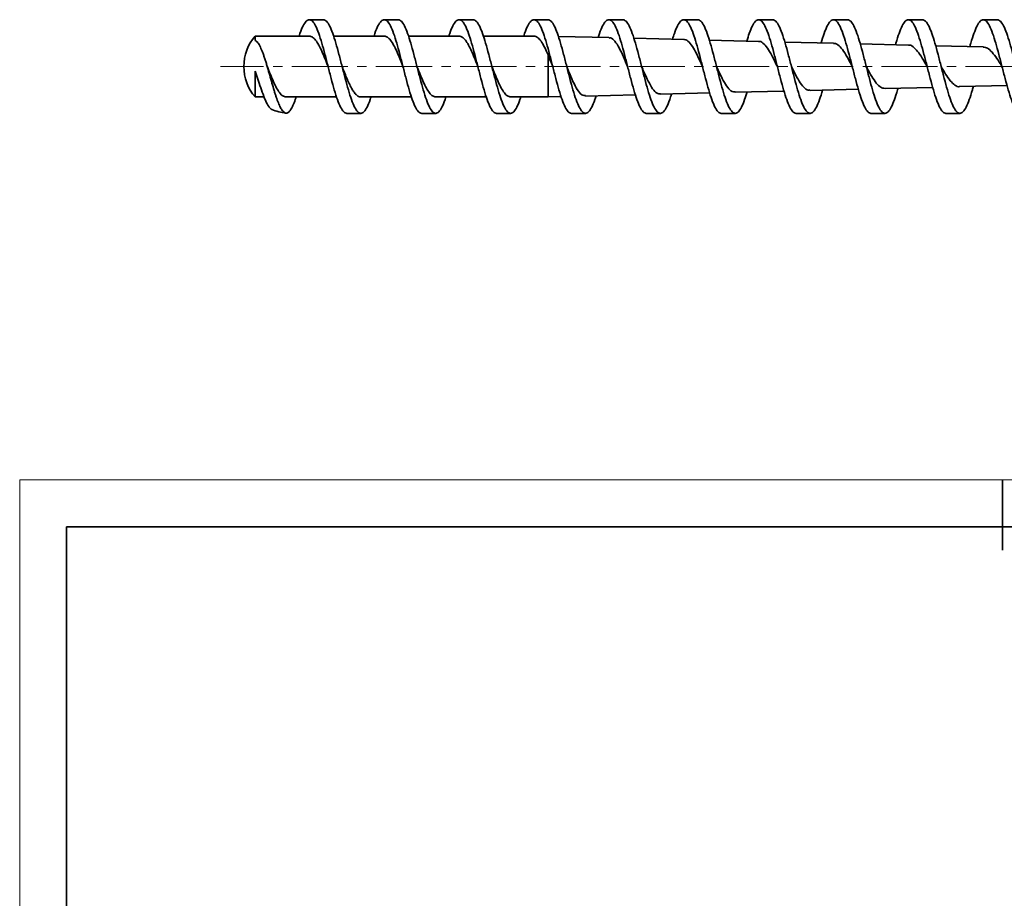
# Model space of a CAD drawing. Header units: millimetres. Extents: x -210 to 210, y -148 to 247.
# Tile 2 of 4: x -210 to 0, y 59 to 247. Entities that reach past the tile are written whole.
import ezdxf

# ---------------------------------------------------------------- set-up
doc = ezdxf.new("R2010")
doc.units = ezdxf.units.MM
doc.linetypes.add('点画线', pattern=[18, 12, -2, 2, -2])
doc.layers.add('EB0', color=7, linetype='Continuous', lineweight=35)
doc.layers.add('中心线层', color=1, linetype='点画线', lineweight=18)

# ---------------------------------------------------------------- blocks, each defined once
blk = doc.blocks.new('$CAXA_FRAME_13B17AC1$')
at = {"layer": 'EB0', "color": 0, "linetype": 'Continuous', "lineweight": 18}
for p, q in [((-210, 148.5), (210, 148.5)), ((-210, -148.5), (-210, 148.5))]:
    blk.add_line(p, q, dxfattribs=at)
at = {"layer": 'EB0', "color": 0, "linetype": 'Continuous', "lineweight": 35}
for p, q in [((0, 148.5), (0, 133.5)), ((200, 138.5), (-200, 138.5)), ((-200, 138.5), (-200, -138.5))]:
    blk.add_line(p, q, dxfattribs=at)

msp = doc.modelspace()

# ---------------------------------------------------------------- linework, layer by layer
at = {"layer": 'EB0', "linetype": 'Continuous', "lineweight": 35}
for p, q in [((-145.108, 246.8), (-148.108, 246.8)), ((-129.108, 246.8), (-132.108, 246.8)), ((-113.108, 246.8), (-116.108, 246.8)), ((-97.108, 246.8), (-100.108, 246.8)), ((-81.108, 246.8), (-84.108, 246.8)), ((-65.108, 246.8), (-68.108, 246.8)), ((-49.108, 246.8), (-52.108, 246.8)), ((-33.108, 246.8), (-36.108, 246.8)), ((-17.108, 246.8), (-20.108, 246.8)), ((-1.108, 246.8), (-4.108, 246.8)), ((-148.108, 243.3), (-159.707, 243.3)), ((-159.707, 242.341), (-159.707, 243.3)), ((-132.108, 243.3), (-142.923, 243.3)), ((-116.108, 243.3), (-126.923, 243.3)), ((-100.108, 243.3), (-110.923, 243.3)), ((-84.103, 242.975), (-94.905, 243.245)), ((-68.104, 242.575), (-78.776, 242.842)), ((-52.103, 242.175), (-62.646, 242.439)), ((-36.104, 241.775), (-46.516, 242.035)), ((-20.107, 241.375), (-30.395, 241.632)), ((-4.108, 240.975), (-14.283, 241.23)), ((-97.108, 230.3), (-97.108, 239.289)), ((-159.707, 230.3), (-159.707, 235.781)), ((-157.08, 236.727), (-157.094, 236.763)), ((-144.117, 236.827), (-144.107, 236.8)), ((-109.08, 236.727), (-109.108, 236.802)), ((-64.133, 236.87), (-64.107, 236.799)), ((-61.08, 236.727), (-61.108, 236.802)), ((-13.08, 236.727), (-13.108, 236.802)), ((-57.103, 231.3), (-46.697, 231.561)), ((-41.105, 231.7), (-30.818, 231.958)), ((-25.105, 232.1), (-14.927, 232.355)), ((-9.108, 232.5), (0.963, 232.752)), ((-159.707, 230.3), (-157.771, 230.3)), ((-153.108, 230.3), (-142.292, 230.3)), ((-137.108, 230.3), (-126.292, 230.3)), ((-121.108, 230.3), (-110.292, 230.3)), ((-105.108, 230.3), (-97.108, 230.3)), ((-97.108, 230.3), (-94.314, 230.37)), ((-89.103, 230.5), (-78.442, 230.767)), ((-73.103, 230.9), (-62.57, 231.164)), ((-140.108, 226.8), (-137.108, 226.8)), ((-124.108, 226.8), (-121.108, 226.8)), ((-108.108, 226.8), (-105.108, 226.8)), ((-92.108, 226.8), (-89.108, 226.8)), ((-76.108, 226.8), (-73.108, 226.8)), ((-60.108, 226.8), (-57.108, 226.8)), ((-44.108, 226.8), (-41.108, 226.8)), ((-28.108, 226.8), (-25.108, 226.8)), ((-12.108, 226.8), (-9.108, 226.8))]:
    msp.add_line(p, q, dxfattribs=at)
for start, end in [(139.4584, 179.95968), (179.95968, 220.5416), (246.35271, 264.21158)]:
    msp.add_arc((-152.108, 236.8), 10, start, end, dxfattribs=at)
for points, knots in [([(-140.108, 226.8), (-140.329, 226.867), (-140.773, 226.999), (-141.441, 228.049), (-142.109, 229.646), (-142.774, 231.743), (-143.439, 234.182), (-144.108, 236.8), (-144.776, 239.419), (-145.441, 241.858), (-146.106, 243.952), (-146.774, 245.56), (-147.442, 246.571), (-148.108, 246.914), (-148.773, 246.576), (-149.441, 245.54), (-149.948, 244.394), (-150.231, 243.494), (-150.292, 243.3)], [0, 0, 0, 0, 1.740584, 3.4836429, 5.2267018, 6.9672858, 8.7078698, 10.4509287, 12.1939876, 13.9345716, 15.6751556, 17.4182145, 19.1612733, 20.9018574, 22.6424414, 24.3855003, 26.1285591, 26.6077838, 26.6077838, 26.6077838, 26.6077838]), ([(-145.108, 246.8), (-144.886, 246.734), (-144.442, 246.601), (-143.774, 245.552), (-143.106, 243.955), (-142.441, 241.857), (-141.776, 239.419), (-141.108, 236.8), (-140.439, 234.182), (-139.774, 231.743), (-139.109, 229.648), (-138.441, 228.041), (-137.773, 227.03), (-137.108, 226.687), (-136.442, 227.024), (-135.774, 228.061), (-135.267, 229.207), (-134.984, 230.106), (-134.923, 230.3)], [0, 0, 0, 0, 1.740584, 3.4836429, 5.2267018, 6.9672858, 8.7078698, 10.4509287, 12.1939876, 13.9345716, 15.6751556, 17.4182145, 19.1612733, 20.9018574, 22.6424414, 24.3855003, 26.1285591, 26.6077838, 26.6077838, 26.6077838, 26.6077838]), ([(-124.108, 226.8), (-124.329, 226.867), (-124.773, 226.999), (-125.441, 228.049), (-126.109, 229.646), (-126.774, 231.743), (-127.439, 234.182), (-128.108, 236.8), (-128.776, 239.419), (-129.441, 241.858), (-130.106, 243.952), (-130.774, 245.56), (-131.442, 246.571), (-132.108, 246.914), (-132.773, 246.576), (-133.441, 245.54), (-133.948, 244.394), (-134.231, 243.494), (-134.292, 243.3)], [0, 0, 0, 0, 1.740584, 3.4836429, 5.2267018, 6.9672858, 8.7078698, 10.4509287, 12.1939876, 13.9345716, 15.6751556, 17.4182145, 19.1612733, 20.9018574, 22.6424414, 24.3855003, 26.1285591, 26.6077838, 26.6077838, 26.6077838, 26.6077838]), ([(-129.108, 246.8), (-128.886, 246.734), (-128.442, 246.601), (-127.774, 245.552), (-127.106, 243.955), (-126.441, 241.857), (-125.776, 239.419), (-125.108, 236.8), (-124.439, 234.182), (-123.774, 231.743), (-123.109, 229.648), (-122.441, 228.041), (-121.773, 227.03), (-121.108, 226.687), (-120.442, 227.024), (-119.774, 228.061), (-119.267, 229.207), (-118.984, 230.106), (-118.923, 230.3)], [0, 0, 0, 0, 1.740584, 3.4836429, 5.2267018, 6.9672858, 8.7078698, 10.4509287, 12.1939876, 13.9345716, 15.6751556, 17.4182145, 19.1612733, 20.9018574, 22.6424414, 24.3855003, 26.1285591, 26.6077838, 26.6077838, 26.6077838, 26.6077838]), ([(-108.108, 226.8), (-108.329, 226.867), (-108.773, 226.999), (-109.441, 228.049), (-110.109, 229.646), (-110.774, 231.743), (-111.439, 234.182), (-112.108, 236.8), (-112.776, 239.419), (-113.441, 241.858), (-114.106, 243.952), (-114.774, 245.56), (-115.442, 246.571), (-116.108, 246.914), (-116.773, 246.576), (-117.441, 245.54), (-117.948, 244.394), (-118.231, 243.494), (-118.292, 243.3)], [0, 0, 0, 0, 1.740584, 3.4836429, 5.2267018, 6.9672858, 8.7078698, 10.4509287, 12.1939876, 13.9345716, 15.6751556, 17.4182145, 19.1612733, 20.9018574, 22.6424414, 24.3855003, 26.1285591, 26.6077838, 26.6077838, 26.6077838, 26.6077838]), ([(-113.108, 246.8), (-112.886, 246.734), (-112.442, 246.601), (-111.774, 245.552), (-111.106, 243.955), (-110.441, 241.857), (-109.776, 239.419), (-109.108, 236.8), (-108.439, 234.182), (-107.774, 231.743), (-107.109, 229.648), (-106.441, 228.041), (-105.773, 227.03), (-105.108, 226.687), (-104.442, 227.024), (-103.774, 228.061), (-103.267, 229.207), (-102.984, 230.106), (-102.923, 230.3)], [0, 0, 0, 0, 1.740584, 3.4836429, 5.2267018, 6.9672858, 8.7078698, 10.4509287, 12.1939876, 13.9345716, 15.6751556, 17.4182145, 19.1612733, 20.9018574, 22.6424414, 24.3855003, 26.1285591, 26.6077838, 26.6077838, 26.6077838, 26.6077838]), ([(-92.108, 226.8), (-92.329, 226.867), (-92.773, 226.999), (-93.441, 228.049), (-94.109, 229.646), (-94.774, 231.743), (-95.439, 234.182), (-96.108, 236.8), (-96.776, 239.419), (-97.441, 241.858), (-98.106, 243.952), (-98.774, 245.56), (-99.442, 246.571), (-100.108, 246.914), (-100.773, 246.576), (-101.441, 245.54), (-101.948, 244.394), (-102.231, 243.494), (-102.292, 243.3)], [0, 0, 0, 0, 1.740584, 3.4836429, 5.2267018, 6.9672858, 8.7078698, 10.4509287, 12.1939876, 13.9345716, 15.6751556, 17.4182145, 19.1612733, 20.9018574, 22.6424414, 24.3855003, 26.1285591, 26.6077838, 26.6077838, 26.6077838, 26.6077838]), ([(-97.108, 246.8), (-96.886, 246.734), (-96.442, 246.601), (-95.774, 245.552), (-95.106, 243.955), (-94.441, 241.857), (-93.776, 239.419), (-93.108, 236.8), (-92.439, 234.182), (-91.774, 231.743), (-91.109, 229.648), (-90.441, 228.041), (-89.773, 227.03), (-89.108, 226.687), (-88.442, 227.026), (-87.774, 228.057), (-87.24, 229.281), (-86.929, 230.274), (-86.841, 230.557)], [0, 0, 0, 0, 1.7440798, 3.4906394, 5.2371989, 6.9812787, 8.7253585, 10.4719181, 12.2184777, 13.9625574, 15.7066372, 17.4531968, 19.1997564, 20.9438361, 22.6879159, 24.4344755, 26.1810351, 26.8774949, 26.8774949, 26.8774949, 26.8774949]), ([(-76.108, 226.8), (-76.329, 226.867), (-76.773, 226.999), (-77.441, 228.049), (-78.109, 229.646), (-78.774, 231.743), (-79.439, 234.182), (-80.108, 236.8), (-80.776, 239.419), (-81.441, 241.858), (-82.106, 243.952), (-82.774, 245.56), (-83.442, 246.571), (-84.108, 246.914), (-84.773, 246.575), (-85.441, 245.544), (-85.977, 244.316), (-86.288, 243.319), (-86.378, 243.032)], [0, 0, 0, 0, 1.7442359, 3.4909519, 5.2376678, 6.9819037, 8.7261397, 10.4728556, 12.2195716, 13.9638075, 15.7080434, 17.4547594, 19.2014753, 20.9457112, 22.6899472, 24.4366631, 26.1833791, 26.8896408, 26.8896408, 26.8896408, 26.8896408]), ([(-81.108, 246.8), (-80.886, 246.734), (-80.442, 246.601), (-79.774, 245.552), (-79.106, 243.955), (-78.441, 241.857), (-77.776, 239.419), (-77.108, 236.8), (-76.439, 234.182), (-75.774, 231.743), (-75.109, 229.648), (-74.441, 228.04), (-73.773, 227.03), (-73.108, 226.686), (-72.442, 227.027), (-71.774, 228.052), (-71.196, 229.396), (-70.843, 230.536), (-70.711, 230.96)], [0, 0, 0, 0, 1.7494636, 3.5014146, 5.2533657, 7.0028293, 8.7522929, 10.5042439, 12.256195, 14.0056585, 15.7551221, 17.5070732, 19.2590242, 21.0084878, 22.7579514, 24.5099025, 26.2618535, 27.3012807, 27.3012807, 27.3012807, 27.3012807]), ([(-60.108, 226.8), (-60.329, 226.867), (-60.773, 226.999), (-61.441, 228.049), (-62.109, 229.646), (-62.774, 231.743), (-63.439, 234.182), (-64.108, 236.8), (-64.776, 239.419), (-65.441, 241.858), (-66.106, 243.952), (-66.774, 245.56), (-67.442, 246.571), (-68.108, 246.914), (-68.773, 246.574), (-69.441, 245.549), (-70.019, 244.203), (-70.374, 243.061), (-70.506, 242.635)], [0, 0, 0, 0, 1.7495312, 3.50155, 5.2535688, 7.0031, 8.7526312, 10.50465, 12.2566687, 14.0061999, 15.7557311, 17.5077499, 19.2597687, 21.0092999, 22.7588311, 24.5108499, 26.2628687, 27.3066706, 27.3066706, 27.3066706, 27.3066706]), ([(-65.108, 246.8), (-64.886, 246.734), (-64.442, 246.601), (-63.774, 245.552), (-63.106, 243.955), (-62.441, 241.857), (-61.776, 239.419), (-61.108, 236.8), (-60.439, 234.182), (-59.774, 231.743), (-59.109, 229.648), (-58.441, 228.04), (-57.773, 227.03), (-57.108, 226.686), (-56.442, 227.028), (-55.774, 228.048), (-55.153, 229.51), (-54.756, 230.796), (-54.581, 231.363)], [0, 0, 0, 0, 1.7547174, 3.5119297, 5.269142, 7.0238594, 8.7785768, 10.5357891, 12.2930014, 14.0477188, 15.8024361, 17.5596485, 19.3168608, 21.0715782, 22.8262955, 24.5835078, 26.3407202, 27.7251098, 27.7251098, 27.7251098, 27.7251098]), ([(-44.108, 226.8), (-44.329, 226.867), (-44.773, 226.999), (-45.441, 228.049), (-46.109, 229.646), (-46.774, 231.743), (-47.439, 234.182), (-48.108, 236.8), (-48.776, 239.419), (-49.441, 241.858), (-50.106, 243.952), (-50.774, 245.56), (-51.442, 246.571), (-52.108, 246.914), (-52.773, 246.573), (-53.441, 245.553), (-54.062, 244.091), (-54.459, 242.805), (-54.633, 242.238)], [0, 0, 0, 0, 1.7547006, 3.5118962, 5.2690917, 7.0237923, 8.778493, 10.5356885, 12.2928841, 14.0475847, 15.8022853, 17.5594808, 19.3166764, 21.071377, 22.8260776, 24.5832732, 26.3404687, 27.7237419, 27.7237419, 27.7237419, 27.7237419]), ([(-49.108, 246.8), (-48.886, 246.734), (-48.442, 246.601), (-47.774, 245.552), (-47.106, 243.955), (-46.441, 241.857), (-45.776, 239.419), (-45.108, 236.8), (-44.439, 234.182), (-43.774, 231.743), (-43.109, 229.648), (-42.441, 228.04), (-41.773, 227.03), (-41.108, 226.686), (-40.442, 227.029), (-39.774, 228.045), (-39.11, 229.623), (-38.67, 231.056), (-38.452, 231.767)], [0, 0, 0, 0, 1.7598446, 3.5221915, 5.2845383, 7.0443829, 8.8042276, 10.5665744, 12.3289213, 14.0887659, 15.8486105, 17.6109574, 19.3733042, 21.1331488, 22.8929934, 24.6553403, 26.4176872, 28.1489618, 28.1489618, 28.1489618, 28.1489618]), ([(-28.108, 226.8), (-28.329, 226.867), (-28.773, 226.999), (-29.441, 228.049), (-30.109, 229.646), (-30.774, 231.743), (-31.439, 234.182), (-32.108, 236.8), (-32.776, 239.419), (-33.441, 241.858), (-34.106, 243.952), (-34.774, 245.56), (-35.442, 246.571), (-36.108, 246.915), (-36.773, 246.572), (-37.441, 245.556), (-38.104, 243.979), (-38.544, 242.549), (-38.761, 241.842)], [0, 0, 0, 0, 1.7597475, 3.5219971, 5.2842466, 7.0439941, 8.8037416, 10.5659912, 12.3282408, 14.0879882, 15.8477357, 17.6099853, 19.3722349, 21.1319824, 22.8917299, 24.6539794, 26.416229, 28.1408354, 28.1408354, 28.1408354, 28.1408354]), ([(-33.108, 246.8), (-32.886, 246.734), (-32.442, 246.601), (-31.774, 245.552), (-31.106, 243.955), (-30.441, 241.857), (-29.776, 239.419), (-29.108, 236.8), (-28.439, 234.182), (-27.774, 231.743), (-27.109, 229.648), (-26.441, 228.04), (-25.773, 227.03), (-25.108, 226.685), (-24.442, 227.031), (-23.774, 228.036), (-23.106, 229.665), (-22.629, 231.112), (-22.373, 232.045), (-22.339, 232.169)], [0, 0, 0, 0, 1.7672838, 3.5370804, 5.306877, 7.0741608, 8.8414445, 10.6112411, 12.3810377, 14.1483215, 15.9156053, 17.6854019, 19.4551985, 21.2224823, 22.9897661, 24.7595627, 26.5293593, 28.2966431, 28.5673704, 28.5673704, 28.5673704, 28.5673704]), ([(-12.108, 226.8), (-12.329, 226.867), (-12.773, 226.999), (-13.441, 228.049), (-14.109, 229.646), (-14.774, 231.743), (-15.439, 234.182), (-16.108, 236.8), (-16.776, 239.419), (-17.441, 241.858), (-18.106, 243.952), (-18.774, 245.56), (-19.442, 246.571), (-20.108, 246.915), (-20.773, 246.569), (-21.441, 245.565), (-22.109, 243.935), (-22.585, 242.493), (-22.84, 241.564), (-22.872, 241.444)], [0, 0, 0, 0, 1.7670327, 3.5365778, 5.306123, 7.0731556, 8.8401883, 10.6097335, 12.3792786, 14.1463113, 15.913344, 17.6828891, 19.4524343, 21.2194669, 22.9864996, 24.7560448, 26.5255899, 28.2926226, 28.5535329, 28.5535329, 28.5535329, 28.5535329]), ([(-17.108, 246.8), (-16.886, 246.734), (-16.442, 246.601), (-15.774, 245.552), (-15.106, 243.955), (-14.441, 241.857), (-13.776, 239.419), (-13.108, 236.8), (-12.439, 234.182), (-11.774, 231.743), (-11.109, 229.648), (-10.441, 228.04), (-9.773, 227.03), (-9.108, 226.685), (-8.442, 227.031), (-7.774, 228.037), (-7.106, 229.66), (-6.592, 231.236), (-6.299, 232.311), (-6.228, 232.572)], [0, 0, 0, 0, 1.7747872, 3.552098, 5.3294087, 7.1041959, 8.8789832, 10.6562939, 12.4336047, 14.2083919, 15.9831791, 17.7604899, 19.5378006, 21.3125878, 23.0873751, 24.8646858, 26.6419966, 28.4167838, 28.9852535, 28.9852535, 28.9852535, 28.9852535]), ([(3.892, 226.8), (3.671, 226.867), (3.227, 226.999), (2.559, 228.049), (1.891, 229.646), (1.226, 231.743), (0.561, 234.182), (-0.108, 236.8), (-0.776, 239.419), (-1.441, 241.858), (-2.106, 243.952), (-2.774, 245.56), (-3.442, 246.571), (-4.108, 246.915), (-4.773, 246.57), (-5.441, 245.563), (-6.109, 243.94), (-6.622, 242.37), (-6.913, 241.302), (-6.982, 241.047)], [0, 0, 0, 0, 1.7744393, 3.5514016, 5.3283639, 7.1028032, 8.8772425, 10.6542048, 12.4311671, 14.2056064, 15.9800457, 17.757008, 19.5339703, 21.3084096, 23.0828489, 24.8598112, 26.6367735, 28.4112129, 28.9656863, 28.9656863, 28.9656863, 28.9656863]), ([(-1.108, 246.8), (-0.886, 246.734), (-0.442, 246.601), (0.226, 245.552), (0.894, 243.955), (1.559, 241.857), (2.224, 239.419), (2.892, 236.8), (3.561, 234.182), (4.226, 231.743), (4.891, 229.648), (5.559, 228.04), (6.227, 227.03), (6.892, 226.685), (7.558, 227.031), (8.226, 228.038), (8.894, 229.658), (9.429, 231.306), (9.743, 232.461), (9.835, 232.8)], [0, 0, 0, 0, 1.7789676, 3.5604646, 5.3419616, 7.1209292, 8.8998968, 10.6813939, 12.4628909, 14.2418585, 16.0208261, 17.8023231, 19.5838201, 21.3627877, 23.1417553, 24.9232523, 26.7047494, 28.4837169, 29.2218162, 29.2218162, 29.2218162, 29.2218162]), ([(-152.108, 227.561), (-152.254, 227.342), (-152.398, 227.174), (-152.614, 226.997), (-152.685, 226.95), (-152.829, 226.881), (-152.902, 226.86), (-153.121, 226.835), (-153.267, 226.87), (-153.483, 226.998), (-153.555, 227.054), (-153.7, 227.191), (-153.774, 227.273), (-153.996, 227.555), (-154.142, 227.79), (-154.362, 228.212), (-154.435, 228.364), (-154.583, 228.692), (-154.658, 228.868), (-154.883, 229.423), (-155.033, 229.829), (-155.258, 230.492), (-155.332, 230.721), (-155.484, 231.199), (-155.561, 231.447), (-155.791, 232.2), (-155.945, 232.722), (-156.178, 233.536), (-156.255, 233.813), (-156.413, 234.373), (-156.492, 234.653), (-156.73, 235.492), (-156.89, 236.052), (-157.134, 236.891), (-157.216, 237.17), (-157.38, 237.714), (-157.463, 237.98), (-157.63, 238.5), (-157.714, 238.754), (-157.884, 239.25), (-157.969, 239.494), (-158.228, 240.19), (-158.402, 240.604), (-158.671, 241.15), (-158.763, 241.321), (-158.946, 241.629), (-159.037, 241.764), (-159.223, 241.997), (-159.318, 242.094), (-159.51, 242.249), (-159.609, 242.307), (-159.707, 242.341)], [0, 0, 0, 0, 1.1555038, 1.1555038, 1.7332557, 1.7332557, 2.3110076, 2.3110076, 3.4665114, 3.4665114, 4.0442633, 4.0442633, 4.6220152, 4.6220152, 5.777519, 5.777519, 6.3552709, 6.3552709, 6.9330228, 6.9330228, 8.0885266, 8.0885266, 8.6662785, 8.6662785, 9.2440305, 9.2440305, 10.3995343, 10.3995343, 10.9772862, 10.9772862, 11.5550381, 11.5550381, 12.7105419, 12.7105419, 13.2882938, 13.2882938, 13.8660457, 13.8660457, 14.4437976, 14.4437976, 15.0215495, 15.0215495, 16.1770533, 16.1770533, 16.7548052, 16.7548052, 17.3325571, 17.3325571, 17.910309, 17.910309, 18.4880609, 18.4880609, 18.4880609, 18.4880609]), ([(-144.119, 236.828), (-144.338, 237.386), (-144.779, 238.511), (-145.441, 240.087), (-146.106, 241.451), (-146.774, 242.489), (-147.442, 243.171), (-147.886, 243.257), (-148.108, 243.3)], [0, 0, 0, 0, 1.2996902, 2.6191891, 3.9386881, 5.260308, 6.5819279, 7.9014268, 7.9014268, 7.9014268, 7.9014268]), ([(-128.208, 237.054), (-128.397, 237.536), (-128.809, 238.583), (-129.441, 240.087), (-130.106, 241.451), (-130.774, 242.489), (-131.442, 243.171), (-131.886, 243.257), (-132.108, 243.3)], [0, 0, 0, 0, 1.112699, 2.4209708, 3.7292426, 5.0396173, 6.349992, 7.6582638, 7.6582638, 7.6582638, 7.6582638]), ([(-112.088, 236.751), (-112.095, 236.768), (-112.324, 237.345), (-112.776, 238.505), (-113.441, 240.086), (-114.106, 241.451), (-114.774, 242.489), (-115.442, 243.171), (-115.886, 243.257), (-116.108, 243.3)], [0, 0, 0, 0, 0.0386773, 1.3640209, 2.6872376, 4.0104542, 5.3357978, 6.6611414, 7.984358, 7.984358, 7.984358, 7.984358]), ([(-100.108, 243.3), (-99.982, 243.3), (-99.856, 243.277), (-99.608, 243.183), (-99.484, 243.114), (-99.233, 242.928), (-99.107, 242.813), (-98.857, 242.54), (-98.734, 242.383), (-98.36, 241.852), (-98.106, 241.417), (-97.612, 240.435), (-97.356, 239.878), (-97.108, 239.289)], [0, 0, 0, 0, 0.6522049, 0.6522049, 1.3044098, 1.3044098, 1.9566148, 1.9566148, 2.6088197, 2.6088197, 3.9132295, 3.9132295, 5.2176394, 5.2176394, 5.2176394, 5.2176394]), ([(-80.107, 236.796), (-80.397, 237.488), (-80.996, 238.923), (-81.903, 240.863), (-82.83, 242.274), (-83.564, 242.981), (-83.989, 242.901), (-84.105, 242.879)], [0, 0, 0, 0, 1.6629126, 3.4457068, 5.2330505, 7.0255902, 7.7045099, 7.7045099, 7.7045099, 7.7045099]), ([(-64.127, 236.847), (-64.139, 236.873), (-64.465, 237.583), (-65.102, 239.023), (-66.04, 240.838), (-66.977, 242.067), (-67.666, 242.636), (-68.041, 242.53), (-68.105, 242.512)], [0, 0, 0, 0, 0.0653133, 1.7824982, 3.5051684, 5.2331713, 6.9663799, 7.3221268, 7.3221268, 7.3221268, 7.3221268]), ([(-48.053, 236.69), (-48.067, 236.719), (-48.399, 237.386), (-49.046, 238.758), (-49.996, 240.487), (-50.945, 241.673), (-51.648, 242.226), (-52.034, 242.128), (-52.105, 242.111)], [0, 0, 0, 0, 0.0738659, 1.7407577, 3.4124682, 5.0897731, 6.77257, 7.1514689, 7.1514689, 7.1514689, 7.1514689]), ([(-32.109, 236.801), (-32.325, 237.216), (-32.865, 238.251), (-33.725, 239.789), (-34.689, 241.068), (-35.483, 241.747), (-35.954, 241.702), (-36.106, 241.687)], [0, 0, 0, 0, 1.0724203, 2.6788461, 4.2891392, 5.9030294, 6.6694944, 6.6694944, 6.6694944, 6.6694944]), ([(-16.106, 236.802), (-16.126, 236.836), (-16.476, 237.434), (-17.152, 238.641), (-18.136, 240.128), (-19.119, 241.066), (-19.776, 241.477), (-20.105, 241.374), (-20.107, 241.373)], [0, 0, 0, 0, 0.0944802, 1.6544706, 3.2202308, 4.791673, 6.3682724, 6.3801817, 6.3801817, 6.3801817, 6.3801817]), ([(-0.104, 236.799), (-0.135, 236.848), (-0.504, 237.424), (-1.208, 238.572), (-2.217, 239.909), (-3.184, 240.809), (-3.813, 240.899), (-4.108, 240.941)], [0, 0, 0, 0, 0.1404699, 1.6472089, 3.159982, 4.6782332, 6.0183628, 6.0183628, 6.0183628, 6.0183628]), ([(-96.11, 236.803), (-96.305, 237.302), (-96.64, 238.156), (-96.97, 238.956), (-97.108, 239.289)], [0, 0, 0, 0, 1.5636812, 2.6792889, 2.6792889, 2.6792889, 2.6792889]), ([(-159.707, 235.781), (-159.609, 235.511), (-159.306, 234.676), (-158.792, 233.118), (-158.151, 231.222), (-157.466, 229.445), (-156.875, 228.348), (-156.423, 227.806), (-156.204, 227.702), (-156.109, 227.657)], [0, 0, 0, 0, 0.6488808, 2.0084371, 3.5708061, 5.3042363, 7.2114385, 8.2363799, 9.0217192, 9.0217192, 9.0217192, 9.0217192]), ([(-157.076, 236.722), (-156.864, 236.181), (-156.429, 235.073), (-155.774, 233.513), (-155.109, 232.15), (-154.441, 231.112), (-153.773, 230.43), (-153.329, 230.343), (-153.108, 230.3)], [0, 0, 0, 0, 1.2576246, 2.5746551, 3.8916856, 5.2108331, 6.5299806, 7.8470111, 7.8470111, 7.8470111, 7.8470111]), ([(-141.108, 236.8), (-140.943, 236.377), (-140.775, 235.95), (-140.523, 235.323), (-140.439, 235.116), (-140.273, 234.709), (-140.192, 234.51), (-139.943, 233.921), (-139.774, 233.543), (-139.439, 232.834), (-139.276, 232.506), (-138.942, 231.904), (-138.773, 231.631), (-138.44, 231.159), (-138.276, 230.958), (-137.941, 230.632), (-137.772, 230.508), (-137.442, 230.342), (-137.275, 230.3), (-137.108, 230.3)], [0, 0, 0, 0, 0.9878684, 0.9878684, 1.4818026, 1.4818026, 1.9757368, 1.9757368, 2.9636051, 2.9636051, 3.9514735, 3.9514735, 4.9393419, 4.9393419, 5.9272103, 5.9272103, 6.9150787, 6.9150787, 7.902947, 7.902947, 7.902947, 7.902947]), ([(-128.202, 237.065), (-128.198, 237.069), (-128.187, 237.079), (-128.139, 236.909), (-128.107, 236.8)], [0, 0, 0, 0, 0.11107332, 0.3108645, 0.3108645, 0.3108645, 0.3108645]), ([(-125.139, 236.879), (-125.128, 236.853), (-124.895, 236.266), (-124.44, 235.096), (-123.774, 233.514), (-123.109, 232.15), (-122.441, 231.112), (-121.773, 230.43), (-121.329, 230.343), (-121.108, 230.3)], [0, 0, 0, 0, 0.0619684, 1.3887206, 2.7133437, 4.0379667, 5.3647189, 6.6914711, 8.0160942, 8.0160942, 8.0160942, 8.0160942]), ([(-109.076, 236.722), (-108.864, 236.181), (-108.429, 235.073), (-107.774, 233.513), (-107.109, 232.15), (-106.441, 231.112), (-105.773, 230.43), (-105.329, 230.343), (-105.108, 230.3)], [0, 0, 0, 0, 1.2576126, 2.5746424, 3.8916722, 5.210819, 6.5299658, 7.8469956, 7.8469956, 7.8469956, 7.8469956]), ([(-93.105, 236.801), (-92.895, 236.272), (-92.376, 234.966), (-91.547, 233.054), (-90.618, 231.449), (-89.805, 230.556), (-89.3, 230.587), (-89.105, 230.598)], [0, 0, 0, 0, 1.2409585, 3.0620117, 4.8781064, 6.6891923, 7.8214054, 7.8214054, 7.8214054, 7.8214054]), ([(-77.132, 236.859), (-76.965, 236.467), (-76.487, 235.34), (-75.696, 233.583), (-74.758, 231.97), (-73.894, 231.005), (-73.343, 230.983), (-73.105, 230.974)], [0, 0, 0, 0, 0.9407896, 2.7001029, 4.4546468, 6.2043651, 7.5284011, 7.5284011, 7.5284011, 7.5284011]), ([(-61.086, 236.756), (-60.931, 236.416), (-60.462, 235.383), (-59.675, 233.758), (-58.726, 232.254), (-57.87, 231.378), (-57.328, 231.379), (-57.105, 231.38)], [0, 0, 0, 0, 0.830487, 2.5240672, 4.2129265, 5.8969665, 7.0814325, 7.0814325, 7.0814325, 7.0814325]), ([(-45.105, 236.802), (-44.872, 236.327), (-44.321, 235.199), (-43.448, 233.589), (-42.486, 232.32), (-41.707, 231.685), (-41.246, 231.765), (-41.107, 231.789)], [0, 0, 0, 0, 1.1970595, 2.8426127, 4.4828843, 6.1175826, 6.8221283, 6.8221283, 6.8221283, 6.8221283]), ([(-29.12, 236.819), (-29.054, 236.696), (-28.664, 235.968), (-27.947, 234.64), (-26.969, 233.187), (-26.022, 232.239), (-25.4, 232.166), (-25.106, 232.132)], [0, 0, 0, 0, 0.3227154, 1.9096435, 3.4931105, 5.0727801, 6.4890155, 6.4890155, 6.4890155, 6.4890155]), ([(-13.101, 236.792), (-12.785, 236.246), (-12.138, 235.131), (-11.155, 233.688), (-10.156, 232.778), (-9.473, 232.392), (-9.123, 232.509), (-9.108, 232.514)], [0, 0, 0, 0, 1.4841016, 3.0319957, 4.5765709, 6.1184594, 6.1873005, 6.1873005, 6.1873005, 6.1873005]), ([(-152.108, 227.561), (-151.942, 227.85), (-151.61, 228.428), (-151.212, 229.381), (-150.984, 230.106), (-150.923, 230.3)], [0, 0, 0, 0, 1.2641747, 2.5327326, 2.9962893, 2.9962893, 2.9962893, 2.9962893])]:
    msp.add_open_spline(points, degree=3, knots=knots, dxfattribs=at)
at = {"layer": '中心线层', "linetype": '点画线', "lineweight": 18}
msp.add_line((148.126, 236.8), (-167.084, 236.8), dxfattribs=at)

# ---------------------------------------------------------------- block references
at = {"layer": 'EB0', "linetype": 'Continuous', "lineweight": 35}
msp.add_blockref('$CAXA_FRAME_13B17AC1$', (0, 0), dxfattribs=at)

doc.saveas('drawing.dxf')
